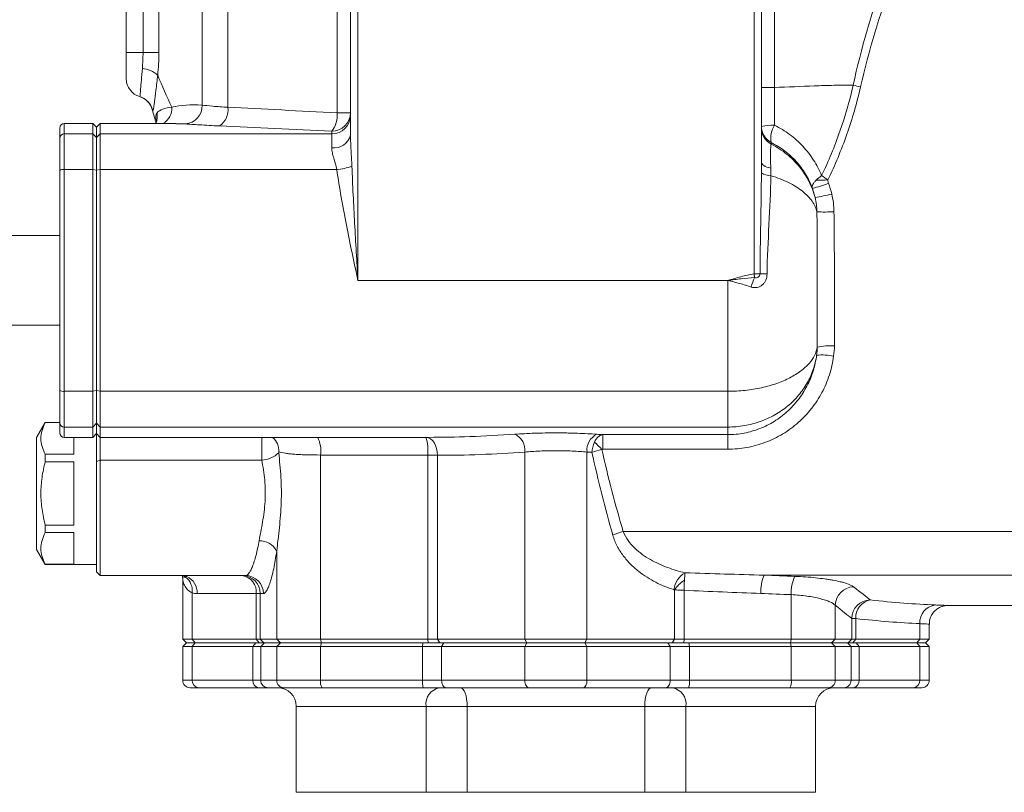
# Model space of a CAD drawing. Header units: millimetres. Extents: x -322 to 635, y -87 to 818.
# Tile 11 of 28: x -227 to -95, y 556 to 659. Entities that reach past the tile are written whole.
import ezdxf

# ---------------------------------------------------------------- set-up
doc = ezdxf.new("R2010")
doc.units = ezdxf.units.MM

msp = doc.modelspace()

# ---------------------------------------------------------------- linework, layer by layer
at = {"color": 7, "linetype": 'Continuous', "lineweight": 15}
for p, q in [((-202.81, 735.01), (-202.81, 647.46)), ((-199.37, 735.01), (-199.37, 647.18)), ((-212.96, 654.51), (-212.96, 726.51)), ((-210.72, 654.51), (-210.72, 726.51)), ((-208.59, 726.51), (-208.59, 654.51)), ((-184.73, 646.44), (-184.73, 705.51)), ((-182.96, 643.45), (-182.96, 705.51)), ((-181.96, 705.51), (-181.96, 624.01)), ((-128.96, 624.9), (-128.96, 705.51)), ((-127.96, 705.51), (-127.96, 639.84)), ((-126.2, 705.51), (-126.2, 649.83)), ((-212.96, 651.01), (-212.96, 654.51)), ((-210.72, 654.51), (-212.96, 654.51)), ((-208.59, 654.51), (-210.72, 654.51)), ((-127.96, 649.83), (-126.2, 649.83)), ((-184.73, 646.44), (-182.96, 646.44)), ((-221.86, 643.03), (-221.86, 644.41)), ((-217.46, 645.01), (-221.26, 645.01)), ((-216.96, 644.51), (-217.46, 645.01)), ((-217.46, 643.62), (-217.46, 645.01)), ((-216.46, 645.01), (-216.96, 644.51)), ((-216.96, 643.13), (-216.96, 644.51)), ((-206.31, 645.01), (-216.46, 645.01)), ((-216.46, 645.01), (-216.46, 643.62)), ((-221.86, 638.73), (-221.86, 643.03)), ((-221.26, 643.62), (-221.26, 638.84)), ((-221.26, 643.62), (-217.46, 643.62)), ((-217.46, 638.84), (-217.46, 643.62)), ((-216.96, 643.13), (-217.46, 643.62)), ((-216.46, 643.62), (-216.96, 643.13)), ((-216.96, 638.75), (-216.96, 643.13)), ((-216.46, 643.62), (-216.46, 638.84)), ((-216.46, 643.62), (-185.46, 643.62)), ((-185.46, 643.62), (-185.46, 643.97)), ((-185.46, 641.77), (-185.46, 643.62)), ((-126.67, 642.48), (-126.67, 642.26)), ((-221.86, 609.29), (-221.86, 638.73)), ((-221.26, 638.84), (-221.26, 609.18)), ((-221.26, 638.84), (-217.46, 638.84)), ((-217.46, 609.18), (-217.46, 638.84)), ((-216.96, 638.75), (-217.46, 638.84)), ((-216.46, 638.84), (-216.96, 638.75)), ((-216.96, 609.27), (-216.96, 638.75)), ((-216.46, 638.84), (-216.46, 609.18)), ((-216.46, 638.84), (-184.79, 638.84)), ((-221.86, 630.01), (-234.26, 630.01)), ((-128.96, 624.9), (-128.15, 624.9)), ((-181.96, 624.01), (-132.46, 624.01)), ((-132.46, 609.18), (-132.46, 624.01)), ((-234.26, 618.01), (-221.86, 618.01)), ((-221.86, 604.98), (-221.86, 609.29)), ((-221.26, 609.18), (-217.46, 609.18)), ((-221.26, 609.18), (-221.26, 604.39)), ((-217.46, 609.18), (-216.96, 609.27)), ((-217.46, 604.39), (-217.46, 609.18)), ((-216.46, 609.18), (-216.96, 609.27)), ((-216.96, 604.89), (-216.96, 609.27)), ((-216.46, 609.18), (-132.46, 609.18)), ((-216.46, 609.18), (-216.46, 604.39)), ((-132.46, 604.39), (-132.46, 609.18)), ((-223.81, 605.01), (-224.96, 603.01)), ((-221.86, 605.01), (-223.81, 605.01)), ((-223.81, 604.99), (-223.81, 605.01)), ((-221.86, 604.99), (-223.81, 604.99)), ((-221.86, 603.61), (-221.86, 604.98)), ((-217.46, 604.39), (-216.96, 604.89)), ((-216.96, 604.89), (-216.46, 604.39)), ((-216.96, 603.51), (-216.96, 604.89)), ((-221.26, 604.39), (-217.46, 604.39)), ((-217.46, 603.01), (-217.46, 604.39)), ((-217.46, 603.01), (-216.96, 603.51)), ((-216.96, 603.51), (-216.46, 603.01)), ((-216.96, 599.77), (-216.96, 603.51)), ((-216.46, 604.39), (-132.46, 604.39)), ((-216.46, 604.39), (-216.46, 603.01)), ((-132.46, 603.38), (-132.46, 604.39)), ((-224.96, 588.01), (-224.96, 603.01)), ((-221.26, 603.01), (-217.46, 603.01)), ((-219.96, 600.75), (-219.96, 603.01)), ((-216.46, 603.01), (-172.48, 603.01)), ((-216.46, 603.01), (-216.46, 599.98)), ((-149.18, 603.38), (-132.46, 603.38)), ((-149.18, 603.38), (-149.18, 601.42)), ((-132.46, 601.42), (-132.46, 603.38)), ((-159.62, 601.04), (-159.62, 576.01)), ((-151.31, 601.04), (-151.31, 576.01)), ((-132.46, 601.42), (-149.18, 601.42)), ((-223.81, 599.75), (-223.81, 600.75)), ((-223.81, 600.75), (-219.96, 600.75)), ((-219.96, 599.75), (-223.81, 599.75)), ((-219.96, 591.27), (-219.96, 599.75)), ((-216.96, 599.77), (-216.46, 599.98)), ((-216.96, 585.01), (-216.96, 599.77)), ((-194.84, 599.98), (-216.46, 599.98)), ((-216.46, 599.98), (-216.46, 584.51)), ((-186.96, 600.65), (-186.96, 576.01)), ((-172.62, 576.01), (-172.62, 600.61)), ((-171.32, 600.61), (-171.32, 576.01)), ((-223.81, 590.27), (-223.81, 591.27)), ((-223.81, 591.27), (-219.96, 591.27)), ((-146.47, 590.41), (-90.96, 590.41)), ((-219.96, 590.27), (-223.81, 590.27)), ((-219.96, 586.03), (-219.96, 590.27)), ((-224.96, 588.01), (-223.81, 586.01)), ((-192.83, 587.81), (-192.83, 576.01)), ((-223.81, 586.01), (-223.81, 586.03)), ((-223.81, 586.03), (-219.96, 586.03)), ((-223.81, 586.01), (-216.96, 586.01)), ((-216.96, 585.01), (-216.46, 584.51)), ((-216.46, 584.51), (-207.96, 584.51)), ((-207.96, 584.51), (-197, 584.51)), ((-205.41, 584.02), (-205.41, 576.01)), ((-127.62, 584.57), (-90.96, 584.57)), ((-139.61, 576.01), (-139.61, 582.59)), ((-138.31, 582.54), (-138.31, 576.01)), ((-204.16, 582.21), (-204.16, 576.01)), ((-195.58, 582.11), (-203.48, 582.11)), ((-195.04, 582.11), (-195.58, 582.11)), ((-195.58, 576.01), (-195.58, 582.11)), ((-194.62, 582.11), (-195.04, 582.11)), ((-195.04, 582.11), (-195.04, 576.01)), ((-123.97, 581.96), (-123.97, 576.01)), ((-118.09, 580.55), (-118.09, 576.01)), ((-103.12, 580.51), (-90.96, 580.51)), ((-115.89, 576.01), (-115.89, 578.76)), ((-115.89, 578.76), (-115.35, 578.76)), ((-115.35, 578.76), (-115.35, 576.01)), ((-106.77, 578.08), (-106.77, 576.01)), ((-105.51, 576.01), (-105.51, 578.01)), ((-205.41, 576.01), (-204.91, 575.51)), ((-205.41, 576.01), (-204.16, 576.01)), ((-204.16, 576.01), (-195.58, 576.01)), ((-204.16, 576.01), (-203.74, 575.51)), ((-195.58, 576.01), (-195.04, 576.01)), ((-195.58, 576.01), (-195.19, 575.51)), ((-195.04, 576.01), (-192.83, 576.01)), ((-195.04, 576.01), (-194.54, 575.51)), ((-192.83, 576.01), (-186.96, 576.01)), ((-192.83, 576.01), (-192.34, 575.51)), ((-186.96, 576.01), (-172.62, 576.01)), ((-186.96, 576.01), (-186.86, 575.51)), ((-172.62, 576.01), (-171.32, 576.01)), ((-172.62, 576.01), (-172.57, 575.51)), ((-171.32, 576.01), (-159.62, 576.01)), ((-171.32, 576.01), (-171.01, 575.51)), ((-159.62, 576.01), (-151.31, 576.01)), ((-159.62, 576.01), (-159.34, 575.51)), ((-151.31, 576.01), (-151.59, 575.51)), ((-151.31, 576.01), (-139.61, 576.01)), ((-139.61, 576.01), (-139.92, 575.51)), ((-139.61, 576.01), (-138.31, 576.01)), ((-138.31, 576.01), (-138.36, 575.51)), ((-138.31, 576.01), (-123.97, 576.01)), ((-123.97, 576.01), (-124.07, 575.51)), ((-123.97, 576.01), (-118.09, 576.01)), ((-118.09, 576.01), (-118.58, 575.51)), ((-118.09, 576.01), (-115.89, 576.01)), ((-116.38, 575.51), (-115.89, 576.01)), ((-115.89, 576.01), (-115.35, 576.01)), ((-115.74, 575.51), (-115.35, 576.01)), ((-115.35, 576.01), (-106.77, 576.01)), ((-107.19, 575.51), (-106.77, 576.01)), ((-106.77, 576.01), (-105.51, 576.01)), ((-106.01, 575.51), (-105.51, 576.01)), ((-204.91, 575.51), (-205.41, 575.01)), ((-205.41, 575.01), (-205.41, 570.51)), ((-204.16, 575.01), (-205.41, 575.01)), ((-204.91, 575.51), (-203.74, 575.51)), ((-203.74, 575.51), (-204.16, 575.01)), ((-196.02, 575.01), (-204.16, 575.01)), ((-204.16, 575.01), (-204.16, 570.51)), ((-203.74, 575.51), (-195.63, 575.51)), ((-195.63, 575.51), (-196.02, 575.01)), ((-194.96, 575.01), (-196.02, 575.01)), ((-196.02, 570.51), (-196.02, 575.01)), ((-195.63, 575.51), (-194.47, 575.51)), ((-194.47, 575.51), (-194.96, 575.01)), ((-194.96, 575.01), (-194.96, 570.51)), ((-192.83, 575.01), (-194.96, 575.01)), ((-194.47, 575.51), (-192.34, 575.51)), ((-192.34, 575.51), (-192.83, 575.01)), ((-186.96, 575.01), (-192.83, 575.01)), ((-192.83, 575.01), (-192.83, 570.51)), ((-192.34, 575.51), (-186.86, 575.51)), ((-186.86, 575.51), (-186.96, 575.01)), ((-173.33, 575.01), (-186.96, 575.01)), ((-186.96, 575.01), (-186.96, 570.51)), ((-186.86, 575.51), (-173.27, 575.51)), ((-173.27, 575.51), (-173.33, 575.01)), ((-173.33, 570.51), (-173.33, 575.01)), ((-170.76, 575.01), (-173.33, 575.01)), ((-173.27, 575.51), (-170.45, 575.51)), ((-170.45, 575.51), (-170.76, 575.01)), ((-159.62, 575.01), (-170.76, 575.01)), ((-170.76, 575.01), (-170.76, 570.51)), ((-170.45, 575.51), (-159.34, 575.51)), ((-159.34, 575.51), (-159.62, 575.01)), ((-159.62, 575.01), (-159.62, 570.51)), ((-151.31, 575.01), (-159.62, 575.01)), ((-159.34, 575.51), (-151.59, 575.51)), ((-151.59, 575.51), (-151.31, 575.01)), ((-151.59, 575.51), (-140.48, 575.51)), ((-151.31, 575.01), (-151.31, 570.51)), ((-140.16, 575.01), (-151.31, 575.01)), ((-140.48, 575.51), (-140.16, 575.01)), ((-140.48, 575.51), (-137.66, 575.51)), ((-140.16, 570.51), (-140.16, 575.01)), ((-137.6, 575.01), (-140.16, 575.01)), ((-137.66, 575.51), (-137.6, 575.01)), ((-137.66, 575.51), (-124.07, 575.51)), ((-137.6, 575.01), (-137.6, 570.51)), ((-123.97, 575.01), (-137.6, 575.01)), ((-124.07, 575.51), (-123.97, 575.01)), ((-124.07, 575.51), (-118.58, 575.51)), ((-123.97, 575.01), (-123.97, 570.51)), ((-118.09, 575.01), (-123.97, 575.01)), ((-118.58, 575.51), (-118.09, 575.01)), ((-118.58, 575.51), (-116.46, 575.51)), ((-118.09, 575.01), (-118.09, 570.51)), ((-115.96, 575.01), (-118.09, 575.01)), ((-115.96, 575.01), (-116.46, 575.51)), ((-116.46, 575.51), (-115.29, 575.51)), ((-115.96, 570.51), (-115.96, 575.01)), ((-114.9, 575.01), (-115.96, 575.01)), ((-114.9, 575.01), (-115.29, 575.51)), ((-115.29, 575.51), (-107.19, 575.51)), ((-114.9, 575.01), (-114.9, 570.51)), ((-106.77, 575.01), (-114.9, 575.01)), ((-106.77, 575.01), (-107.19, 575.51)), ((-107.19, 575.51), (-106.01, 575.51)), ((-106.77, 575.01), (-106.77, 570.51)), ((-105.51, 575.01), (-106.77, 575.01)), ((-105.51, 575.01), (-106.01, 575.51)), ((-105.51, 570.51), (-105.51, 575.01)), ((-203.32, 569.51), (-204.41, 569.51)), ((-204.16, 570.51), (-196.02, 570.51)), ((-195.24, 569.51), (-203.32, 569.51)), ((-196.02, 570.51), (-194.96, 570.51)), ((-193.97, 569.51), (-195.24, 569.51)), ((-194.96, 570.51), (-192.83, 570.51)), ((-191.85, 569.51), (-193.97, 569.51)), ((-192.83, 570.51), (-186.96, 570.51)), ((-186.76, 569.51), (-191.85, 569.51)), ((-186.96, 570.51), (-173.33, 570.51)), ((-173.21, 569.51), (-186.76, 569.51)), ((-173.33, 570.51), (-170.76, 570.51)), ((-170.14, 569.51), (-173.21, 569.51)), ((-170.76, 570.51), (-159.62, 570.51)), ((-159.07, 569.51), (-170.14, 569.51)), ((-159.62, 570.51), (-151.31, 570.51)), ((-151.86, 569.51), (-159.07, 569.51)), ((-140.79, 569.51), (-151.86, 569.51)), ((-151.31, 570.51), (-140.16, 570.51)), ((-137.71, 569.51), (-140.79, 569.51)), ((-140.16, 570.51), (-137.6, 570.51)), ((-124.17, 569.51), (-137.71, 569.51)), ((-137.6, 570.51), (-123.97, 570.51)), ((-119.07, 569.51), (-124.17, 569.51)), ((-123.97, 570.51), (-118.09, 570.51)), ((-116.96, 569.51), (-119.07, 569.51)), ((-118.09, 570.51), (-115.96, 570.51)), ((-115.69, 569.51), (-116.96, 569.51)), ((-115.96, 570.51), (-114.9, 570.51)), ((-107.6, 569.51), (-115.69, 569.51)), ((-114.9, 570.51), (-106.77, 570.51)), ((-106.51, 569.51), (-107.6, 569.51)), ((-190.21, 567.01), (-190.21, 555.51)), ((-172.85, 555.51), (-172.85, 567.01)), ((-167.35, 567.01), (-172.85, 567.01)), ((-143.58, 567.01), (-167.35, 567.01)), ((-167.35, 555.51), (-167.35, 567.01)), ((-138.07, 567.01), (-143.58, 567.01)), ((-143.58, 555.51), (-143.58, 567.01)), ((-138.07, 555.51), (-138.07, 567.01)), ((-120.72, 555.51), (-120.72, 567.01)), ((-190.21, 555.51), (-172.85, 555.51)), ((-172.85, 555.51), (-167.35, 555.51)), ((-167.35, 555.51), (-143.58, 555.51)), ((-143.58, 555.51), (-138.07, 555.51)), ((-138.07, 555.51), (-120.72, 555.51))]:
    msp.add_line(p, q, dxfattribs=at)
at = {"color": 8, "linetype": 'Continuous', "lineweight": 15}
for p, q in [((-221.26, 645.01), (-221.26, 643.62)), ((-205.06, 644.96), (-206.31, 644.97)), ((-221.26, 604.39), (-221.26, 603.01)), ((-205.41, 570.51), (-204.16, 570.51)), ((-106.77, 570.51), (-105.51, 570.51)), ((-172.85, 567.01), (-190.21, 567.01)), ((-120.72, 567.01), (-138.07, 567.01))]:
    msp.add_line(p, q, dxfattribs=at)
at = {"color": 7, "linetype": 'Continuous', "lineweight": 15, "flags": 128}
for points in [[(-127.96, 639.84), (-127.94, 639.72), (-127.88, 639.6), (-127.77, 639.49), (-127.63, 639.38), (-127.45, 639.28), (-127.23, 639.19), (-126.98, 639.11), (-126.71, 639.05)], [(-128.88, 624.39), (-128.89, 624.44), (-128.9, 624.51), (-128.91, 624.57), (-128.92, 624.63), (-128.93, 624.7), (-128.94, 624.76), (-128.95, 624.83), (-128.96, 624.9)], [(-170.76, 570.51), (-170.75, 570.31), (-170.72, 570.13), (-170.66, 569.95), (-170.58, 569.8), (-170.49, 569.68), (-170.38, 569.58), (-170.26, 569.53), (-170.14, 569.51)], [(-168.26, 569.51), (-168.08, 569.46), (-167.91, 569.32), (-167.75, 569.09), (-167.61, 568.78), (-167.5, 568.4), (-167.42, 567.96), (-167.36, 567.5), (-167.35, 567.01)], [(-159.62, 570.51), (-159.61, 570.31), (-159.58, 570.13), (-159.53, 569.95), (-159.46, 569.8), (-159.37, 569.68), (-159.28, 569.58), (-159.17, 569.53), (-159.07, 569.51)], [(-151.31, 570.51), (-151.32, 570.31), (-151.35, 570.13), (-151.4, 569.95), (-151.47, 569.8), (-151.55, 569.68), (-151.65, 569.58), (-151.75, 569.53), (-151.86, 569.51)], [(-142.67, 569.51), (-142.85, 569.46), (-143.02, 569.32), (-143.18, 569.09), (-143.31, 568.78), (-143.43, 568.4), (-143.51, 567.96), (-143.56, 567.5), (-143.58, 567.01)], [(-140.16, 570.51), (-140.18, 570.31), (-140.21, 570.13), (-140.27, 569.95), (-140.35, 569.8), (-140.44, 569.68), (-140.55, 569.58), (-140.67, 569.53), (-140.79, 569.51)]]:
    msp.add_lwpolyline(points, dxfattribs=at)
at = {"color": 8, "linetype": 'Continuous', "lineweight": 15, "flags": 128}
msp.add_lwpolyline([(-171.32, 600.61), (-171.35, 601.08), (-171.43, 601.53), (-171.57, 601.94), (-171.76, 602.31), (-171.99, 602.61), (-172.25, 602.83), (-172.53, 602.96), (-172.79, 603.01)], dxfattribs=at)
at = {"color": 7, "linetype": 'Continuous', "lineweight": 15}
for centre, radius, start, end in [((-211.02, 649.07), 3.31, 47.0426, 86.3665), ((-210.46, 651.01), 2.5, 180, 253.8092), ((-109.34, 674.03), 24.71, 255.1088, 257.482), ((-211.9, 646.22), 2.5, 15.1505, 73.2933), ((-211.86, 646.21), 2.5, 13.4469, 73.7976), ((-205.23, 647.38), 2.42, 274.1831, 1.9072), ((-201.94, 646.83), 2.6, 304.6132, 7.814), ((-112.96, 673.01), 100, 195.1505, 196.2602), ((-185.45, 646.45), 2.48, 269.6277, 359.6225), ((-188.29, 646.15), 3.57, 322.3571, 4.6087), ((-185.44, 646.1), 2.48, 269.5031, 359.495), ((-221.26, 644.41), 0.6, 90, 180), ((-126.56, 638.3), 6.49, 86.8674, 102.5326), ((-125.5, 644.64), 2.46, 180.1536, 241.6533), ((-125.51, 644.42), 2.45, 180.1876, 241.7624), ((-123.53, 643.04), 3.19, 146.8475, 190.1197), ((-221.27, 643.03), 0.595, 89.5044, 179.4952), ((-185.12, 643.96), 2.22, 261.1423, 346.7841), ((-185.86, 648.11), 9.34, 276.5889, 289.3052), ((-221.41, 637.95), 0.904, 80.786, 120.2204), ((-126.69, 640.32), 2.29, 236.0304, 269.9585), ((-126.22, 656.22), 20.53, 284.306, 290.6548), ((-120.42, 688.66), 51.22, 269.7664, 271.5018), ((-124.83, 659.74), 24.96, 279.2951, 284.5451), ((-119.5, 687.93), 54.76, 268.9084, 271.2994), ((-125.99, 689.18), 64.31, 268.079, 268.918), ((-120.59, 620.68), 9.08, 155.9395, 164.3506), ((-119.81, 606.71), 7.33, 78.0637, 95.9609), ((-118.75, 606.28), 8.98, 86.4807, 101.1928), ((-221.41, 610.07), 0.904, 239.7775, 279.2188), ((-221.27, 604.99), 0.595, 180.5056, 270.4948), ((-221.26, 603.61), 0.6, 180, 270), ((-161.99, 601.29), 2.38, 354.1141, 64.1236), ((-148.94, 601.29), 2.38, 115.8764, 185.8859), ((-161.2, 590.27), 16.28, 43.0714, 47.9827), ((-195, 603.49), 3.52, 272.6892, 313.8102), ((-143.59, 579.9), 10.9, 105.3523, 113.0482), ((-195.14, 586.56), 2.62, 28.2927, 90.946), ((-207.81, 584.02), 2.4, 359.9989, 11.3381), ((-206.36, 582.52), 2.23, 351.9919, 53.4806), ((-205.87, 582.22), 2.39, 357.2546, 65.2182), ((-197.75, 582.34), 2.19, 353.7989, 82.0275), ((-197.43, 582.12), 2.39, 359.8351, 89.8338), ((-197.01, 582.12), 2.39, 359.7596, 89.7574), ((-136.71, 582.28), 2.99, 119.3627, 173.0944), ((-135.62, 579.81), 4.86, 122.9656, 145.0789), ((-122.23, 582.36), 5.82, 157.7418, 182.4169), ((-118.85, 582.21), 5.13, 154.5441, 182.7533), ((-115.54, 580.47), 2.55, 92.264, 178.1442), ((-113.37, 578.73), 2.52, 90.6758, 179.4426), ((-112.92, 578.87), 2.43, 101.3757, 182.5916), ((-104.41, 578.24), 2.36, 96.7011, 183.726), ((-204.41, 570.51), 1, 180, 270), ((-203.23, 570.43), 0.928, 175.2544, 264.2971), ((-195.12, 570.41), 0.911, 173.8721, 262.1517), ((-193.97, 570.5), 0.997, 179.8206, 269.8201), ((-191.84, 570.5), 0.99, 179.4393, 269.4287), ((-192.71, 567.01), 2.5, 0, 90), ((-185.54, 570.27), 1.44, 170.3793, 211.8914), ((-171, 570.26), 2.34, 173.9338, 198.8058), ((-170.62, 567.29), 2.25, 99.9738, 187.3234), ((-140.3, 567.29), 2.25, 352.6766, 80.0262), ((-139.93, 570.26), 2.34, 341.1942, 6.0662), ((-125.39, 570.27), 1.44, 328.1086, 9.6207), ((-118.22, 567.01), 2.5, 90, 180), ((-119.08, 570.5), 0.99, 270.5713, 0.5607), ((-116.96, 570.5), 0.997, 270.1799, 0.1794), ((-115.81, 570.41), 0.911, 277.8483, 6.1279), ((-107.7, 570.43), 0.928, 275.7029, 4.7456), ((-106.51, 570.51), 1, 270, 0)]:
    msp.add_arc(centre, radius, start, end, dxfattribs=at)
at = {"color": 8, "linetype": 'Continuous', "lineweight": 15}
for centre, radius, start, end in [((-209.29, 647.1), 2.43, 300.6244, 2.6407), ((-211.22, 646.02), 2.41, 335.9971, 10.5725), ((-194.88, 601.2), 2.34, 357.1991, 50.4966), ((-191.19, 601.19), 4.26, 352.7134, 25.283), ((-178.58, 601.2), 5.99, 354.364, 17.589), ((-204.67, 585.02), 0.798, 219.5628, 242.5284), ((-204.67, 585.18), 0.805, 236.1236, 255.7658)]:
    msp.add_arc(centre, radius, start, end, dxfattribs=at)
at = {"color": 7, "linetype": 'Continuous', "lineweight": 15}
msp.add_ellipse((-112.96, 673.01), major_axis=(100, 0), ratio=0.75, start_param=3.432481, end_param=3.492724, dxfattribs=at)
for points in [[(-115.69, 650.15), (-114.61, 655.1), (-113.19, 659.94), (-111.56, 664.69)], [(-110.46, 664.27), (-112.13, 659.58), (-113.58, 654.8), (-114.7, 649.91)], [(-126.2, 649.83), (-126.2, 648.14), (-126.2, 646.46), (-126.2, 644.78)], [(-211.18, 648.61), (-211.18, 648.61), (-211.18, 648.61), (-211.16, 648.61)], [(-206.86, 647.21), (-205.68, 647.49), (-204.33, 647.57), (-202.81, 647.46)], [(-199.37, 647.18), (-194.64, 646.97), (-189.76, 646.69), (-184.73, 646.44)], [(-209.43, 646.79), (-209.46, 646.82), (-209.48, 646.85), (-209.49, 646.87)], [(-185.46, 643.97), (-190.61, 644.22), (-195.61, 644.48), (-200.46, 644.69)], [(-127.97, 638.42), (-127.97, 638.89), (-127.96, 639.37), (-127.96, 639.84)], [(-126.71, 639.05), (-126.7, 638.72), (-126.7, 638.38), (-126.69, 638.03)], [(-120.63, 637.45), (-120.42, 637.64), (-120.18, 637.85), (-119.91, 638.05)], [(-119.08, 637.46), (-119.36, 637.66), (-119.65, 637.86), (-119.91, 638.05)], [(-118.98, 637.01), (-118.81, 636.54), (-118.67, 636.06), (-118.56, 635.58)], [(-120.79, 635.11), (-120.84, 635.31), (-120.95, 635.72), (-121.08, 636.12), (-121.15, 636.32)], [(-120.54, 633.19), (-120.56, 633.83), (-120.64, 634.47), (-120.79, 635.11)], [(-118.56, 635.58), (-118.37, 634.79), (-118.27, 634), (-118.26, 633.19)], [(-120.58, 614), (-120.53, 614.36), (-120.5, 614.73), (-120.5, 615.09)], [(-118.2, 615.24), (-118.2, 614.79), (-118.24, 614.33), (-118.3, 613.88)], [(-150.3, 602.36), (-150.49, 601.96), (-150.61, 601.48), (-150.64, 601)], [(-149.98, 603.43), (-149.71, 603.41), (-149.45, 603.39), (-149.18, 603.38)], [(-159.62, 601.04), (-163.65, 600.76), (-167.55, 600.6), (-171.32, 600.61)], [(-150.64, 601), (-150.86, 601.01), (-151.08, 601.03), (-151.31, 601.04)], [(-149.31, 601.39), (-149.78, 601.27), (-150.25, 601.13), (-150.64, 601)], [(-147.85, 589.93), (-148.9, 593.57), (-149.83, 597.26), (-150.64, 601)], [(-149.31, 601.39), (-148.49, 597.68), (-147.53, 594.02), (-146.47, 590.41)], [(-172.62, 600.61), (-177.43, 600.61), (-182.21, 600.62), (-186.96, 600.65)], [(-204.86, 584.4), (-204.92, 584.36), (-204.98, 584.33), (-205.04, 584.31)], [(-138.17, 584.89), (-134.65, 584.78), (-131.13, 584.66), (-127.62, 584.57)], [(-127.62, 584.57), (-126.24, 584.52), (-124.86, 584.47), (-123.48, 584.41)], [(-139.61, 582.59), (-139.63, 582.62), (-139.65, 582.63), (-139.68, 582.64)], [(-128.05, 582.12), (-131.45, 582.24), (-134.87, 582.4), (-138.31, 582.54)], [(-115.64, 583.02), (-114.68, 582.26), (-113.93, 581.67), (-113.4, 581.25)], [(-203.48, 582.11), (-203.71, 582.11), (-203.93, 582.14), (-204.16, 582.21)], [(-123.97, 581.96), (-125.33, 582.02), (-126.69, 582.07), (-128.05, 582.12)], [(-113.4, 581.25), (-110.32, 580.92), (-107.42, 580.69), (-104.69, 580.58)], [(-115.89, 578.76), (-116.41, 579.18), (-117.15, 579.78), (-118.09, 580.55)], [(-106.77, 578.08), (-109.46, 578.2), (-112.31, 578.43), (-115.35, 578.76)]]:
    msp.add_open_spline(points, degree=3, dxfattribs=at)
for points, knots in [([(-210.81, 652.38), (-210.78, 652.72), (-210.76, 653.07), (-210.73, 653.78), (-210.72, 654.14), (-210.72, 654.51)], [0, 0, 0, 0, 0.5, 0.5, 1, 1, 1, 1]), ([(-208.59, 654.51), (-208.59, 653.99), (-208.61, 653.48), (-208.66, 652.47), (-208.71, 651.98), (-208.76, 651.5)], [0, 0, 0, 0, 0.5, 0.5, 1, 1, 1, 1]), ([(-211.16, 648.61), (-211.15, 648.6), (-211.14, 648.62), (-211.13, 648.71), (-211.12, 648.78), (-211.1, 648.95), (-211.09, 649.06), (-211.07, 649.32), (-211.06, 649.47), (-211.02, 649.97), (-210.98, 650.37), (-210.9, 651.31), (-210.86, 651.82), (-210.81, 652.38)], [0, 0, 0, 0, 0.125, 0.125, 0.25, 0.25, 0.375, 0.375, 0.5, 0.5, 0.75, 0.75, 1, 1, 1, 1]), ([(-208.76, 651.5), (-208.84, 650.77), (-208.92, 650.1), (-209.07, 648.88), (-209.13, 648.37), (-209.21, 647.74), (-209.23, 647.56), (-209.28, 647.25), (-209.3, 647.12), (-209.33, 646.93), (-209.35, 646.86), (-209.39, 646.78), (-209.41, 646.77), (-209.43, 646.79)], [0, 0, 0, 0, 0.25, 0.25, 0.5, 0.5, 0.625, 0.625, 0.75, 0.75, 0.875, 0.875, 1, 1, 1, 1]), ([(-126.2, 649.83), (-124.41, 649.9), (-122.64, 649.98), (-120.02, 650.08), (-119.15, 650.11), (-117.41, 650.15), (-116.55, 650.15), (-115.69, 650.15)], [0, 0, 0, 0, 0.5, 0.5, 0.75, 0.75, 1, 1, 1, 1]), ([(-119.91, 638.05), (-119.44, 639.02), (-119.01, 640), (-118.19, 641.98), (-117.81, 642.98), (-116.75, 646.01), (-116.16, 648.06), (-115.69, 650.15)], [0, 0, 0, 0, 0.25, 0.25, 0.5, 0.5, 1, 1, 1, 1]), ([(-114.7, 649.91), (-115.19, 647.76), (-115.8, 645.65), (-117.27, 641.49), (-118.11, 639.45), (-119.08, 637.46)], [0, 0, 0, 0, 0.5, 0.5, 1, 1, 1, 1]), ([(-208.84, 646.46), (-208.66, 646.66), (-208.4, 646.82), (-207.73, 647.07), (-207.33, 647.16), (-206.86, 647.21)], [0, 0, 0, 0, 0.5, 0.5, 1, 1, 1, 1]), ([(-202.81, 647.46), (-202.44, 647.43), (-201.97, 647.38), (-200.79, 647.28), (-200.12, 647.22), (-199.37, 647.18)], [0, 0, 0, 0, 0.5, 0.5, 1, 1, 1, 1]), ([(-208.93, 645.36), (-208.93, 645.37), (-208.93, 645.4), (-208.92, 645.29), (-209.01, 645.08), (-209.04, 645.01)], [0, 0, 0, 0, 0.083318, 0.665416, 1, 1, 1, 1]), ([(-200.46, 644.69), (-200.96, 644.71), (-201.43, 644.73), (-202.32, 644.78), (-202.74, 644.81), (-203.92, 644.88), (-204.56, 644.93), (-205.06, 644.96)], [0, 0, 0, 0, 0.25, 0.25, 0.5, 0.5, 1, 1, 1, 1]), ([(-126.2, 644.78), (-125.85, 644.6), (-125.5, 644.41), (-124.83, 644), (-124.51, 643.78), (-123.57, 643.08), (-122.98, 642.56), (-122.18, 641.7), (-121.92, 641.4), (-121.44, 640.78), (-121.21, 640.46), (-120.57, 639.47), (-120.21, 638.78), (-119.91, 638.05)], [0, 0, 0, 0, 0.125, 0.125, 0.25, 0.25, 0.5, 0.5, 0.625, 0.625, 0.75, 0.75, 1, 1, 1, 1]), ([(-182.96, 643.45), (-182.96, 642.77), (-182.92, 642.08), (-182.84, 640.7), (-182.8, 640), (-182.77, 639.3)], [0, 0, 0, 0, 0.5, 0.5, 1, 1, 1, 1]), ([(-184.79, 638.84), (-184.89, 639.39), (-185.06, 639.9), (-185.27, 640.63), (-185.34, 640.88), (-185.43, 641.34), (-185.46, 641.56), (-185.46, 641.77)], [0, 0, 0, 0, 0.5, 0.5, 0.75, 0.75, 1, 1, 1, 1]), ([(-126.67, 642.26), (-126.69, 642.19), (-126.71, 642.06), (-126.73, 641.8), (-126.73, 641.69), (-126.74, 641.46), (-126.74, 641.33), (-126.74, 641.06), (-126.75, 640.91), (-126.74, 640.58), (-126.74, 640.4), (-126.74, 639.86), (-126.73, 639.47), (-126.71, 639.05)], [0, 0, 0, 0, 0.25, 0.25, 0.375, 0.375, 0.5, 0.5, 0.625, 0.625, 0.75, 0.75, 1, 1, 1, 1]), ([(-121.15, 636.32), (-121.39, 637), (-121.7, 637.64), (-122.24, 638.54), (-122.44, 638.83), (-122.86, 639.4), (-123.09, 639.68), (-123.8, 640.47), (-124.31, 640.94), (-125.15, 641.57), (-125.44, 641.77), (-126.04, 642.14), (-126.35, 642.32), (-126.67, 642.48)], [0, 0, 0, 0, 0.25, 0.25, 0.375, 0.375, 0.5, 0.5, 0.75, 0.75, 0.875, 0.875, 1, 1, 1, 1]), ([(-126.67, 642.26), (-125.92, 641.88), (-125.23, 641.43), (-124.27, 640.67), (-123.97, 640.39), (-123.4, 639.83), (-123.13, 639.53), (-122.38, 638.62), (-121.96, 637.96), (-121.43, 636.92), (-121.28, 636.57), (-121, 635.85), (-120.89, 635.48), (-120.79, 635.11)], [0, 0, 0, 0, 0.25, 0.25, 0.375, 0.375, 0.5, 0.5, 0.75, 0.75, 0.875, 0.875, 1, 1, 1, 1]), ([(-182.77, 639.3), (-182.67, 636.75), (-182.54, 634.2), (-182.26, 629.11), (-182.11, 626.56), (-181.96, 624.01)], [0, 0, 0, 0, 0.5, 0.5, 1, 1, 1, 1]), ([(-184.79, 638.84), (-184.43, 636.37), (-183.99, 633.9), (-183.26, 630.19), (-183.01, 628.96), (-182.49, 626.48), (-182.23, 625.25), (-181.96, 624.01)], [0, 0, 0, 0, 0.5, 0.5, 0.75, 0.75, 1, 1, 1, 1]), ([(-128.15, 624.9), (-128.14, 627.15), (-128.1, 629.41), (-128.02, 633.92), (-127.99, 636.17), (-127.97, 638.42)], [0, 0, 0, 0, 0.5, 0.5, 1, 1, 1, 1]), ([(-126.69, 638.03), (-126.73, 635.86), (-126.84, 633.68), (-127.07, 629.29), (-127.19, 627.09), (-127.21, 624.87)], [0, 0, 0, 0, 0.5, 0.5, 1, 1, 1, 1]), ([(-126.69, 638.03), (-125.83, 637.77), (-125.04, 637.46), (-123.97, 636.93), (-123.63, 636.74), (-123.01, 636.35), (-122.73, 636.15), (-122.21, 635.73), (-121.97, 635.51), (-121.54, 635.07), (-121.35, 634.84), (-120.87, 634.14), (-120.65, 633.67), (-120.54, 633.19)], [0, 0, 0, 0, 0.25, 0.25, 0.375, 0.375, 0.5, 0.5, 0.625, 0.625, 0.75, 0.75, 1, 1, 1, 1]), ([(-121.15, 636.32), (-121.19, 636.48), (-121.16, 636.66), (-121.03, 636.95), (-120.97, 637.05), (-120.82, 637.25), (-120.73, 637.35), (-120.63, 637.45)], [0, 0, 0, 0, 0.5, 0.5, 0.75, 0.75, 1, 1, 1, 1]), ([(-119.08, 637.46), (-119.08, 637.38), (-119.06, 637.31), (-119.03, 637.16), (-119, 637.08), (-118.98, 637.01)], [0, 0, 0, 0, 0.5, 0.5, 1, 1, 1, 1]), ([(-120.5, 615.09), (-120.49, 618.1), (-120.48, 621.11), (-120.5, 627.15), (-120.51, 630.17), (-120.54, 633.19)], [0, 0, 0, 0, 0.5, 0.5, 1, 1, 1, 1]), ([(-118.26, 633.19), (-118.22, 630.2), (-118.2, 627.2), (-118.19, 621.22), (-118.19, 618.23), (-118.2, 615.24)], [0, 0, 0, 0, 0.5, 0.5, 1, 1, 1, 1]), ([(-128.96, 624.9), (-129.56, 624.81), (-130.15, 624.67), (-131.31, 624.36), (-131.89, 624.18), (-132.46, 624.01)], [0, 0, 0, 0, 0.5, 0.5, 1, 1, 1, 1]), ([(-127.21, 624.87), (-127.21, 624.59), (-127.27, 624.32), (-127.43, 623.94), (-127.5, 623.82), (-127.65, 623.6), (-127.75, 623.5), (-128.05, 623.24), (-128.29, 623.12), (-128.68, 623.05), (-128.81, 623.04), (-129.08, 623.06), (-129.21, 623.09), (-129.34, 623.13)], [0, 0, 0, 0, 0.25, 0.25, 0.375, 0.375, 0.5, 0.5, 0.75, 0.75, 0.875, 0.875, 1, 1, 1, 1]), ([(-128.88, 624.39), (-128.8, 624.36), (-128.71, 624.35), (-128.54, 624.38), (-128.46, 624.41), (-128.32, 624.5), (-128.26, 624.56), (-128.17, 624.72), (-128.15, 624.81), (-128.15, 624.9)], [0, 0, 0, 0, 0.25, 0.25, 0.5, 0.5, 0.75, 0.75, 1, 1, 1, 1]), ([(-128.88, 624.39), (-129.48, 624.37), (-130.08, 624.31), (-131.27, 624.17), (-131.87, 624.09), (-132.46, 624.01)], [0, 0, 0, 0, 0.5, 0.5, 1, 1, 1, 1]), ([(-129.34, 623.13), (-129.84, 623.31), (-130.35, 623.46), (-131.4, 623.74), (-131.93, 623.88), (-132.46, 624.01)], [0, 0, 0, 0, 0.5, 0.5, 1, 1, 1, 1]), ([(-132.46, 609.18), (-132.07, 609.18), (-131.69, 609.19), (-130.91, 609.23), (-130.52, 609.26), (-129.39, 609.38), (-128.66, 609.5), (-127.6, 609.74), (-127.25, 609.83), (-126.57, 610.02), (-126.24, 610.12), (-125.29, 610.46), (-124.7, 610.71), (-123.89, 611.13), (-123.63, 611.28), (-123.14, 611.58), (-122.91, 611.74), (-122.27, 612.21), (-121.91, 612.55), (-120.97, 613.6), (-120.6, 614.35), (-120.5, 615.09)], [0, 0, 0, 0, 0.0625, 0.0625, 0.125, 0.125, 0.25, 0.25, 0.3125, 0.3125, 0.375, 0.375, 0.5, 0.5, 0.5625, 0.5625, 0.625, 0.625, 0.75, 0.75, 1, 1, 1, 1]), ([(-132.46, 604.39), (-132.09, 604.39), (-131.72, 604.41), (-130.98, 604.47), (-130.61, 604.52), (-129.52, 604.71), (-128.82, 604.89), (-127.8, 605.25), (-127.46, 605.39), (-126.81, 605.69), (-126.48, 605.85), (-125.56, 606.38), (-124.98, 606.77), (-124.18, 607.43), (-123.92, 607.67), (-123.44, 608.15), (-123.21, 608.4), (-122.56, 609.17), (-122.18, 609.72), (-121.52, 610.87), (-121.25, 611.47), (-120.83, 612.71), (-120.67, 613.35), (-120.58, 614)], [0, 0, 0, 0, 0.0625, 0.0625, 0.125, 0.125, 0.25, 0.25, 0.3125, 0.3125, 0.375, 0.375, 0.5, 0.5, 0.5625, 0.5625, 0.625, 0.625, 0.75, 0.75, 0.875, 0.875, 1, 1, 1, 1]), ([(-132.46, 603.38), (-131.73, 603.38), (-131, 603.45), (-129.94, 603.65), (-129.58, 603.73), (-128.88, 603.93), (-128.53, 604.05), (-127.51, 604.45), (-126.87, 604.77), (-125.94, 605.34), (-125.64, 605.55), (-125.06, 605.98), (-124.78, 606.22), (-123.98, 606.95), (-123.49, 607.48), (-122.61, 608.62), (-122.21, 609.24), (-121.54, 610.52), (-121.27, 611.18), (-120.83, 612.56), (-120.67, 613.28), (-120.58, 614)], [0, 0, 0, 0, 0.125, 0.125, 0.1875, 0.1875, 0.25, 0.25, 0.375, 0.375, 0.4375, 0.4375, 0.5, 0.5, 0.625, 0.625, 0.75, 0.75, 0.875, 0.875, 1, 1, 1, 1]), ([(-118.3, 613.88), (-118.36, 613.45), (-118.43, 613.03), (-118.62, 612.19), (-118.74, 611.77), (-119.14, 610.55), (-119.47, 609.76), (-120.27, 608.26), (-120.75, 607.53), (-121.81, 606.19), (-122.39, 605.57), (-123.36, 604.71), (-123.69, 604.44), (-124.39, 603.93), (-124.74, 603.69), (-125.84, 603.03), (-126.61, 602.66), (-127.82, 602.2), (-128.23, 602.06), (-129.06, 601.83), (-129.48, 601.73), (-130.74, 601.5), (-131.6, 601.42), (-132.46, 601.42)], [0, 0, 0, 0, 0.0625, 0.0625, 0.125, 0.125, 0.25, 0.25, 0.375, 0.375, 0.5, 0.5, 0.5625, 0.5625, 0.625, 0.625, 0.75, 0.75, 0.8125, 0.8125, 0.875, 0.875, 1, 1, 1, 1]), ([(-223.81, 604.99), (-223.99, 604.64), (-224.13, 604.29), (-224.33, 603.59), (-224.39, 603.23), (-224.39, 602.52), (-224.33, 602.16), (-224.13, 601.45), (-223.99, 601.1), (-223.81, 600.75)], [0, 0, 0, 0, 0.25, 0.25, 0.5, 0.5, 0.75, 0.75, 1, 1, 1, 1]), ([(-160.95, 603.43), (-160.54, 603.46), (-160.12, 603.48), (-159.23, 603.53), (-158.78, 603.55), (-157.85, 603.58), (-157.38, 603.59), (-156.43, 603.61), (-155.94, 603.61), (-154.97, 603.61), (-154.49, 603.61), (-153.78, 603.59), (-153.54, 603.59), (-153.07, 603.58), (-152.83, 603.57), (-151.67, 603.53), (-150.8, 603.48), (-149.98, 603.43)], [0, 0, 0, 0, 0.125, 0.125, 0.25, 0.25, 0.375, 0.375, 0.5, 0.5, 0.625, 0.625, 0.6875, 0.6875, 0.75, 0.75, 1, 1, 1, 1]), ([(-172.48, 603.01), (-170.66, 603.03), (-166.91, 603.07), (-162.98, 603.31), (-160.95, 603.43)], [0, 0, 0, 0, 0.484086, 1, 1, 1, 1]), ([(-150.3, 602.36), (-150.17, 602.65), (-150, 602.9), (-149.71, 603.16), (-149.61, 603.23), (-149.4, 603.33), (-149.29, 603.36), (-149.18, 603.38)], [0, 0, 0, 0, 0.5, 0.5, 0.75, 0.75, 1, 1, 1, 1]), ([(-192.57, 600.95), (-192.45, 599.88), (-192.33, 598.78), (-192.24, 597.11), (-192.22, 596.54), (-192.2, 595.4), (-192.21, 594.84), (-192.25, 593.71), (-192.28, 593.15), (-192.36, 592.04), (-192.42, 591.48), (-192.59, 589.85), (-192.73, 588.81), (-192.83, 587.81)], [0, 0, 0, 0, 0.25, 0.25, 0.375, 0.375, 0.5, 0.5, 0.625, 0.625, 0.75, 0.75, 1, 1, 1, 1]), ([(-192.54, 601.09), (-192.54, 601.09), (-192.55, 601.09), (-192.55, 601.09), (-192.55, 601.09), (-192.55, 601.09), (-192.56, 601.09), (-192.56, 601.08), (-192.56, 601.08), (-192.56, 601.08), (-192.56, 601.08), (-192.56, 601.07), (-192.56, 601.07), (-192.57, 601.06), (-192.57, 601.05), (-192.57, 601.04), (-192.57, 601.03), (-192.57, 601.02), (-192.57, 601.01), (-192.57, 601), (-192.57, 600.99), (-192.57, 600.98), (-192.57, 600.97), (-192.57, 600.96), (-192.57, 600.95)], [0, 0, 0, 0, 0.0000121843, 0.0000121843, 0.0000121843, 0.0000371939, 0.0000371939, 0.0000371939, 0.0000401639, 0.0000401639, 0.0000401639, 0.0000686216, 0.0000686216, 0.0000686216, 0.0000982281, 0.0000982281, 0.0000982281, 0.0001292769, 0.0001292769, 0.0001292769, 0.0001615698, 0.0001615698, 0.0001615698, 0.0001933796, 0.0001933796, 0.0001933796, 0.0001933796]), ([(-186.96, 600.65), (-187.6, 600.65), (-188.2, 600.66), (-189.07, 600.68), (-189.36, 600.69), (-189.89, 600.72), (-190.15, 600.73), (-190.63, 600.76), (-190.86, 600.78), (-191.29, 600.82), (-191.49, 600.85), (-192.04, 600.93), (-192.33, 601), (-192.54, 601.09)], [0, 0, 0, 0, 0.25, 0.25, 0.375, 0.375, 0.5, 0.5, 0.625, 0.625, 0.75, 0.75, 1, 1, 1, 1]), ([(-151.31, 601.04), (-151.92, 601.1), (-152.58, 601.14), (-153.64, 601.19), (-154, 601.21), (-154.73, 601.22), (-155.09, 601.23), (-155.82, 601.23), (-156.2, 601.23), (-156.92, 601.21), (-157.28, 601.19), (-157.98, 601.16), (-158.32, 601.14), (-158.99, 601.1), (-159.31, 601.07), (-159.62, 601.04)], [0, 0, 0, 0, 0.25, 0.25, 0.375, 0.375, 0.5, 0.5, 0.625, 0.625, 0.75, 0.75, 0.875, 0.875, 1, 1, 1, 1]), ([(-149.18, 601.42), (-149.21, 601.42), (-149.23, 601.42), (-149.27, 601.41), (-149.29, 601.4), (-149.31, 601.39)], [0, 0, 0, 0, 0.5, 0.5, 1, 1, 1, 1]), ([(-223.81, 599.75), (-223.99, 599.06), (-224.14, 598.35), (-224.33, 596.93), (-224.39, 596.22), (-224.39, 595.15), (-224.37, 594.79), (-224.32, 594.08), (-224.28, 593.72), (-224.13, 592.65), (-223.99, 591.95), (-223.81, 591.27)], [0, 0, 0, 0, 0.25, 0.25, 0.5, 0.5, 0.625, 0.625, 0.75, 0.75, 1, 1, 1, 1]), ([(-195.19, 589.19), (-195.05, 589.96), (-194.88, 590.79), (-194.65, 592.11), (-194.58, 592.57), (-194.46, 593.49), (-194.42, 593.95), (-194.36, 594.89), (-194.35, 595.37), (-194.37, 596.33), (-194.4, 596.8), (-194.48, 597.74), (-194.54, 598.19), (-194.68, 599.1), (-194.76, 599.54), (-194.84, 599.98)], [0, 0, 0, 0, 0.25, 0.25, 0.375, 0.375, 0.5, 0.5, 0.625, 0.625, 0.75, 0.75, 0.875, 0.875, 1, 1, 1, 1]), ([(-171.32, 600.61), (-171.51, 600.61), (-171.71, 600.61), (-172.15, 600.61), (-172.38, 600.61), (-172.62, 600.61)], [0, 0, 0, 0, 0.5, 0.5, 1, 1, 1, 1]), ([(-146.47, 590.41), (-146.3, 589.97), (-146.07, 589.57), (-145.55, 588.84), (-145.24, 588.5), (-144.6, 587.88), (-144.26, 587.61), (-143.56, 587.1), (-143.19, 586.86), (-142.08, 586.23), (-141.31, 585.88), (-139.76, 585.3), (-138.97, 585.07), (-138.17, 584.89)], [0, 0, 0, 0, 0.125, 0.125, 0.25, 0.25, 0.375, 0.375, 0.5, 0.5, 0.75, 0.75, 1, 1, 1, 1]), ([(-223.81, 590.27), (-223.99, 589.92), (-224.13, 589.57), (-224.33, 588.87), (-224.39, 588.51), (-224.39, 587.8), (-224.33, 587.44), (-224.13, 586.73), (-223.99, 586.37), (-223.81, 586.03)], [0, 0, 0, 0, 0.25, 0.25, 0.5, 0.5, 0.75, 0.75, 1, 1, 1, 1]), ([(-197, 584.51), (-196.86, 584.51), (-196.71, 584.61), (-196.47, 584.93), (-196.39, 585.06), (-196.23, 585.37), (-196.15, 585.55), (-195.99, 585.95), (-195.91, 586.17), (-195.76, 586.67), (-195.68, 586.94), (-195.45, 587.81), (-195.31, 588.46), (-195.19, 589.19)], [0, 0, 0, 0, 0.25, 0.25, 0.375, 0.375, 0.5, 0.5, 0.625, 0.625, 0.75, 0.75, 1, 1, 1, 1]), ([(-139.68, 582.64), (-140.51, 582.89), (-141.32, 583.21), (-142.9, 584.02), (-143.67, 584.5), (-144.78, 585.38), (-145.14, 585.7), (-145.83, 586.39), (-146.15, 586.76), (-146.6, 587.37), (-146.75, 587.58), (-147.02, 588.01), (-147.15, 588.23), (-147.51, 588.92), (-147.7, 589.41), (-147.85, 589.93)], [0, 0, 0, 0, 0.25, 0.25, 0.5, 0.5, 0.625, 0.625, 0.75, 0.75, 0.8125, 0.8125, 0.875, 0.875, 1, 1, 1, 1]), ([(-192.83, 587.81), (-192.96, 586.93), (-193.09, 586.14), (-193.31, 585.08), (-193.39, 584.75), (-193.55, 584.15), (-193.63, 583.87), (-193.78, 583.38), (-193.86, 583.16), (-194.02, 582.78), (-194.1, 582.62), (-194.33, 582.24), (-194.48, 582.11), (-194.62, 582.11)], [0, 0, 0, 0, 0.25, 0.25, 0.375, 0.375, 0.5, 0.5, 0.625, 0.625, 0.75, 0.75, 1, 1, 1, 1]), ([(-138.27, 583.89), (-138.28, 583.69), (-138.29, 583.47), (-138.31, 583.02), (-138.31, 582.78), (-138.31, 582.54)], [0, 0, 0, 0, 0.5, 0.5, 1, 1, 1, 1]), ([(-138.17, 584.89), (-138.19, 584.79), (-138.21, 584.66), (-138.24, 584.32), (-138.25, 584.12), (-138.27, 583.89)], [0, 0, 0, 0, 0.5, 0.5, 1, 1, 1, 1]), ([(-123.48, 584.41), (-122.99, 584.39), (-122.52, 584.37), (-121.59, 584.3), (-121.14, 584.26), (-120.29, 584.17), (-119.87, 584.12), (-119.29, 584.04), (-119.09, 584.01), (-118.72, 583.95), (-118.54, 583.92), (-118.02, 583.83), (-117.71, 583.76), (-117.27, 583.65), (-117.13, 583.62), (-116.87, 583.55), (-116.75, 583.51), (-116.17, 583.32), (-115.84, 583.17), (-115.64, 583.02)], [0, 0, 0, 0, 0.125, 0.125, 0.25, 0.25, 0.375, 0.375, 0.4375, 0.4375, 0.5, 0.5, 0.625, 0.625, 0.6875, 0.6875, 0.75, 0.75, 1, 1, 1, 1]), ([(-139.61, 582.59), (-139.42, 582.59), (-139.22, 582.58), (-138.78, 582.56), (-138.55, 582.55), (-138.31, 582.54)], [0, 0, 0, 0, 0.5, 0.5, 1, 1, 1, 1]), ([(-118.09, 580.55), (-118.24, 580.7), (-118.48, 580.86), (-119, 581.08), (-119.19, 581.15), (-119.63, 581.3), (-119.86, 581.36), (-120.38, 581.49), (-120.66, 581.55), (-121.25, 581.67), (-121.56, 581.72), (-122.53, 581.85), (-123.24, 581.92), (-123.97, 581.96)], [0, 0, 0, 0, 0.25, 0.25, 0.375, 0.375, 0.5, 0.5, 0.625, 0.625, 0.75, 0.75, 1, 1, 1, 1]), ([(-105.48, 578.01), (-105.49, 578.15), (-105.51, 578.57), (-105.26, 579.18), (-104.86, 579.74), (-104.4, 580.11), (-103.97, 580.33), (-103.59, 580.45), (-103.31, 580.5), (-103.16, 580.5), (-103.12, 580.5)], [0, 0, 0, 0, 0.109764, 0.3250514, 0.5013064, 0.6520553, 0.7802398, 0.8855241, 0.9661139, 1, 1, 1, 1])]:
    msp.add_open_spline(points, degree=3, knots=knots, dxfattribs=at)
at = {"color": 8, "linetype": 'Continuous', "lineweight": 15}
for points, knots in [([(-208.93, 645.37), (-208.96, 645.5), (-209.07, 646.12), (-208.94, 646.32), (-208.84, 646.46)], [0, 0, 0, 0, 0.2179704, 1, 1, 1, 1]), ([(-194.84, 599.98), (-194.84, 600.23), (-194.84, 600.74), (-194.84, 601.55), (-194.84, 602.29), (-194.83, 602.8), (-194.83, 602.97), (-194.83, 603.01)], [0, 0, 0, 0, 0.233188, 0.46733, 0.698062, 0.930144, 1, 1, 1, 1]), ([(-205.04, 584.31), (-205.12, 584.3), (-205.34, 584.27), (-205.44, 584.42), (-205.44, 584.43), (-205.44, 584.43)], [0, 0, 0, 0, 0.309144, 0.803774, 1, 1, 1, 1]), ([(-204.16, 582.21), (-204.37, 582.33), (-204.81, 582.58), (-205.21, 583.23), (-205.37, 583.76), (-205.42, 584.06), (-205.41, 584.02), (-205.41, 584.02)], [0, 0, 0, 0, 0.26852, 0.561711, 0.862291, 0.999821, 1, 1, 1, 1]), ([(-104.69, 580.58), (-104.42, 580.57), (-103.58, 580.54), (-102.93, 580.5), (-103.09, 580.51), (-103.12, 580.51)], [0, 0, 0, 0, 0.278867, 0.851197, 1, 1, 1, 1]), ([(-105.59, 578.01), (-105.57, 578.01), (-105.45, 578), (-105.94, 578.04), (-106.57, 578.07), (-106.77, 578.08)], [0, 0, 0, 0, 0.145392, 0.720396, 1, 1, 1, 1])]:
    msp.add_open_spline(points, degree=3, knots=knots, dxfattribs=at)

doc.saveas('drawing.dxf')
